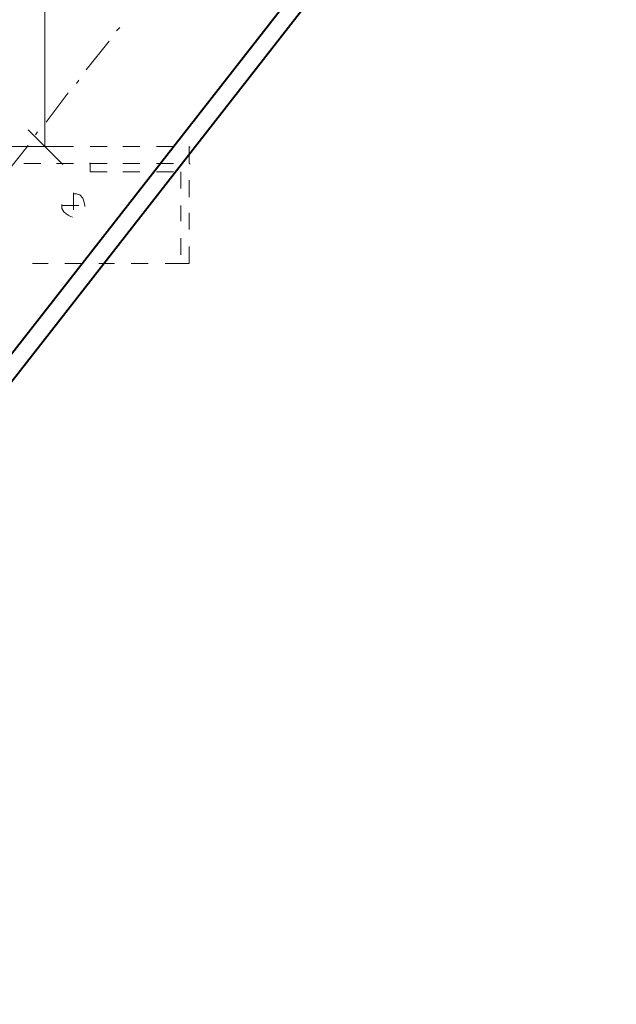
# Model space of a CAD drawing. Header units: millimetres. Extents: x 5545 to 136428, y -146986 to -36607.
# Tile 78 of 105: x 47327 to 47475, y -56294 to -56049. Entities that reach past the tile are written whole.
import ezdxf

# ---------------------------------------------------------------- set-up
doc = ezdxf.new("R2010")
doc.units = ezdxf.units.MM
doc.header["$LTSCALE"] = 8
doc.layers.add('1', color=7, linetype='Continuous')

msp = doc.modelspace()

# ---------------------------------------------------------------- hatches: boundary and pattern name
h = msp.add_hatch(color=7)
h.dxf.hatch_style = 2
h.paths.add_polyline_path([(47369.211, -56080.462), (47369.211, -56080.2), (47369.473, -56080.2), (47369.473, -56080.462)])
h = msp.add_hatch(color=7)
h.dxf.hatch_style = 2
h.paths.add_polyline_path([(47344.589, -56084.653), (47344.327, -56084.653), (47344.327, -56084.391), (47344.589, -56084.129), (47344.589, -56084.391)])
h = msp.add_hatch(color=7)
h.dxf.hatch_style = 2
h.paths.add_polyline_path([(47369.211, -56084.653), (47369.211, -56084.391), (47369.211, -56084.129), (47369.473, -56084.391), (47369.473, -56084.653)])

# ---------------------------------------------------------------- linework, layer by layer
at = {"layer": '1', "color": 7, "lineweight": 40}
for points in [[(47199.737, -56292.108), (47745.039, -55594.041)], [(47203.928, -56293.679), (47747.84, -55597.142)]]:
    msp.add_lwpolyline(points, dxfattribs=at)
at = {"layer": '1', "color": 7, "lineweight": 5}
for points in [[(47333.326, -56080.2), (47333.326, -55985.117)], [(47351.137, -56051.387), (47351.923, -56050.601)], [(47343.541, -56061.079), (47349.304, -56054.006)], [(47341.184, -56064.484), (47341.708, -56063.698)], [(47333.587, -56074.176), (47339.088, -56066.841)], [(47337.778, -56084.653), (47329.135, -56076.009)], [(47330.968, -56077.319), (47331.492, -56076.533)], [(47286.701, -56080.2), (47339.088, -56080.2)], [(47323.372, -56087.272), (47329.135, -56079.938)], [(47328.087, -56080.2), (47332.278, -56080.2)], [(47336.207, -56080.2), (47340.398, -56080.2)], [(47344.589, -56080.2), (47348.78, -56080.2)], [(47352.709, -56080.2), (47356.9, -56080.2)], [(47361.091, -56080.2), (47365.282, -56080.2)], [(47369.211, -56080.2), (47369.211, -56084.391)], [(47328.087, -56084.391), (47332.278, -56084.391)], [(47336.207, -56084.391), (47340.398, -56084.391)], [(47344.589, -56084.391), (47348.78, -56084.391)], [(47344.589, -56084.391), (47344.589, -56086.487)], [(47352.709, -56084.391), (47356.9, -56084.391)], [(47361.091, -56084.391), (47365.282, -56084.391)], [(47344.589, -56086.487), (47348.78, -56086.487)], [(47352.709, -56086.487), (47356.9, -56086.487)], [(47361.091, -56086.487), (47365.282, -56086.487)], [(47367.115, -56086.487), (47367.115, -56090.678)], [(47369.211, -56088.582), (47369.211, -56092.773)], [(47340.398, -56091.725), (47340.398, -56095.916)], [(47341.184, -56091.987), (47340.398, -56091.987)], [(47341.969, -56092.249), (47341.184, -56091.987)], [(47342.755, -56093.035), (47341.969, -56092.249)], [(47337.517, -56094.607), (47337.517, -56094.869)], [(47337.517, -56094.869), (47341.708, -56094.869)], [(47337.517, -56094.869), (47337.517, -56095.654)], [(47343.017, -56093.821), (47342.755, -56093.035)], [(47343.279, -56094.869), (47343.017, -56093.821)], [(47343.279, -56095.131), (47343.279, -56094.869)], [(47367.115, -56094.869), (47367.115, -56098.798)], [(47337.517, -56095.654), (47338.04, -56096.44)], [(47338.04, -56096.44), (47338.564, -56096.964)], [(47338.564, -56096.964), (47339.35, -56097.488)], [(47339.35, -56097.488), (47340.136, -56097.75)], [(47369.211, -56096.702), (47369.211, -56100.893)], [(47367.115, -56102.989), (47367.115, -56107.18)], [(47369.211, -56105.084), (47369.211, -56109.275)], [(47330.182, -56109.275), (47334.111, -56109.275)], [(47338.302, -56109.275), (47342.493, -56109.275)], [(47346.684, -56109.275), (47350.613, -56109.275)], [(47354.804, -56109.275), (47358.995, -56109.275)], [(47363.186, -56109.275), (47367.115, -56109.275)], [(47367.115, -56109.275), (47369.211, -56109.275)]]:
    msp.add_lwpolyline(points, dxfattribs=at)

doc.saveas('drawing.dxf')
